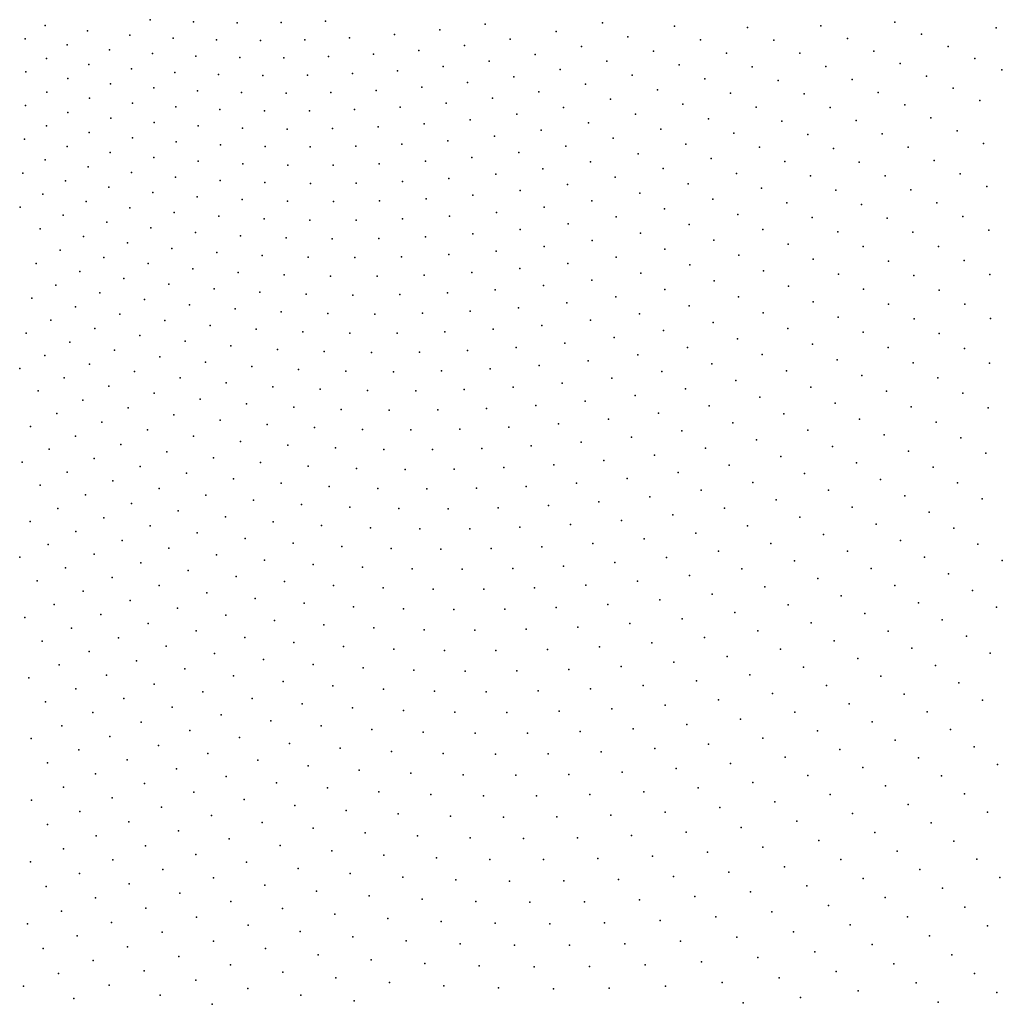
# Model space of a CAD drawing. Header units: metres. Extents: x -51 to 51, y -51 to 51.
# Tile 16 of 46: x 13 to 25, y -25 to -13. Entities that reach past the tile are written whole.
import ezdxf

# ---------------------------------------------------------------- set-up
doc = ezdxf.new("R2010")
doc.units = ezdxf.units.M
for name, color, linetype in [('CLASS_4_MED_VEGETATION', 7, 'CONTINUOUS'), ('CLASS_5_HIGH_VEGETATION', 7, 'CONTINUOUS'), ('CLASS_6_BUILDING', 7, 'CONTINUOUS'), ('CLASS_9_WATER', 7, 'CONTINUOUS')]:
    doc.layers.add(name, color=color, linetype=linetype)

msp = doc.modelspace()

# ---------------------------------------------------------------- linework, layer by layer
at = {"layer": 'CLASS_4_MED_VEGETATION'}
for p in [(14.398033, -12.72299, 182.139999), (13.040602, -12.797349, 172.709991), (14.955819, -12.751597, 186.539993), (12.780318, -12.968991, 172.080002), (13.584544, -12.867077, 177.110001), (14.134944, -12.921464, 181.509995), (14.691422, -12.960303, 185.909988), (13.32223, -13.048605, 176.479996), (13.056044, -13.226563, 175.849991), (13.870869, -13.113001, 180.87999), (14.42586, -13.161968, 185.279999), (13.602731, -13.300992, 180.25), (14.156044, -13.360113, 184.649994), (12.789292, -13.397707, 175.220001), (13.333857, -13.482055, 179.619995), (13.885316, -13.551221, 184.019989), (13.061075, -13.659448, 178.98999), (13.610494, -13.738683, 183.389999), (12.786119, -13.831489, 178.360001), (13.333309, -13.920743, 182.759995), (13.887572, -13.994859, 187.159988), (13.055589, -14.09578, 182.12999), (13.607721, -14.17993, 186.529999), (12.774015, -14.266994, 181.5), (13.323825, -14.361191, 185.899994), (13.039474, -14.535333, 185.269989), (12.751242, -14.705549, 184.639999)]:
    msp.add_point(p, dxfattribs=at)
at = {"layer": 'CLASS_5_HIGH_VEGETATION'}
for p in [(15.519027, -12.764355, 190.940002), (16.087263, -12.76108, 195.339996), (16.660141, -12.741602, 199.73999), (18.726107, -12.779171, 216.709991), (20.240156, -12.762654, 229.279999), (21.172352, -12.808065, 237.449997), (22.112951, -12.823153, 245.619995), (16.970482, -12.95639, 203.509995), (17.553148, -12.912578, 207.909988), (18.137966, -12.854244, 212.309998), (19.048403, -12.975695, 220.479996), (19.643087, -12.877706, 224.87999), (20.569925, -12.946477, 233.049988), (15.253602, -12.983397, 190.309998), (15.821099, -12.990561, 194.709991), (16.393524, -12.981616, 199.110001), (18.456522, -13.056744, 216.080002), (19.969349, -13.067648, 228.649994), (21.505829, -12.985157, 241.220001), (22.453171, -12.987954, 249.389999), (14.98683, -13.195302, 189.679993), (15.553398, -13.21281, 194.080002), (16.125177, -13.214304, 198.479996), (16.701777, -13.199607, 202.87999), (17.282801, -13.168553, 207.279999), (17.867851, -13.120982, 211.679993), (19.371044, -13.171687, 224.25), (20.900017, -13.129755, 236.819992), (21.842829, -13.156363, 244.98999), (18.182913, -13.328867, 215.449997), (18.775429, -13.258717, 219.849991), (20.295942, -13.257048, 232.419998), (21.233681, -13.307304, 240.589996), (22.176971, -13.33227, 248.759995), (14.715614, -13.403721, 189.050003), (15.281064, -13.431611, 193.449997), (15.852008, -13.443591, 197.849991), (16.428059, -13.439476, 202.25), (17.008827, -13.419095, 206.649994), (17.593912, -13.382277, 211.049988), (19.094688, -13.460165, 223.619995), (19.694027, -13.367146, 228.019989), (20.62615, -13.440876, 236.189987), (14.443307, -13.604996, 188.419998), (17.905392, -13.595488, 214.819992), (18.498339, -13.536233, 219.220001), (20.02066, -13.557184, 231.789993), (21.564461, -13.48941, 244.360001), (15.007452, -13.643166, 192.819992), (15.577372, -13.665533, 197.220001), (16.152683, -13.671908, 201.619995), (16.731329, -13.664151, 206.019989), (17.316256, -13.638077, 210.419998), (18.817478, -13.738485, 222.98999), (19.417631, -13.656344, 227.389999), (20.953453, -13.629118, 239.959991), (21.895561, -13.670973, 248.12999), (14.166712, -13.802649, 187.789993), (14.729362, -13.851133, 192.190002), (17.627445, -13.852246, 214.190002), (18.220613, -13.803738, 218.589996), (19.73764, -13.856662, 231.159988), (20.344374, -13.751498, 235.559998), (21.281086, -13.816822, 243.729996), (15.298067, -13.883928, 196.589996), (15.872448, -13.900837, 200.98999), (16.453814, -13.899661, 205.389999), (17.03838, -13.884167, 209.789993), (19.133673, -13.944731, 226.759995), (20.668425, -13.945277, 239.330002), (14.448539, -14.053614, 191.559998), (15.015841, -14.096801, 195.959991), (15.589097, -14.124212, 200.360001), (17.342482, -14.107767, 213.559998), (17.935686, -14.07014, 217.959991), (18.532887, -14.015844, 222.360001), (20.058001, -14.056449, 234.929993), (21.609049, -14.003985, 247.5), (14.166828, -14.248847, 190.929993), (16.167931, -14.135653, 204.759995), (16.753672, -14.128891, 209.159988), (18.845528, -14.227436, 226.12999), (19.45023, -14.150458, 230.529999), (20.992817, -14.138521, 243.099991), (14.732543, -14.302319, 195.330002), (15.304492, -14.340129, 199.729996), (15.882294, -14.362079, 204.12999), (16.465569, -14.367973, 208.529999), (17.053926, -14.35763, 212.929993), (17.646971, -14.330868, 217.330002), (18.244305, -14.287522, 221.729996), (19.767143, -14.355662, 234.299988), (20.378708, -14.255708, 238.699997), (21.317545, -14.331231, 246.869995), (13.88088, -14.440293, 190.300003), (14.444817, -14.504076, 194.699997), (18.553303, -14.504397, 225.5), (19.158535, -14.438514, 229.899994), (20.699764, -14.454439, 242.470001), (13.594302, -14.624503, 189.669998), (15.015264, -14.552321, 199.099991), (15.591845, -14.584819, 203.5), (16.174183, -14.601369, 207.899994), (16.761889, -14.601781, 212.299988), (17.354574, -14.585872, 216.699997), (17.951847, -14.553465, 221.099991), (20.084414, -14.560344, 238.069992), (14.156281, -14.698483, 194.069992), (14.725043, -14.757051, 198.470001), (18.862675, -14.720765, 229.269989), (19.471912, -14.649073, 233.669998), (20.405647, -14.759522, 241.839996), (21.024744, -14.647509, 246.23999), (13.303653, -14.8048, 189.039993), (15.300219, -14.799991, 202.869995), (15.879619, -14.829036, 207.269989), (16.466482, -14.840179, 211.669998), (17.058611, -14.835101, 216.069992), (17.655621, -14.81362, 220.470001), (18.257109, -14.775562, 224.869995), (19.789284, -14.854289, 237.439987), (13.010799, -14.979467, 188.409988), (13.863481, -14.889, 193.440002), (14.430364, -14.957916, 197.839996), (15.003939, -15.011332, 202.23999), (18.566416, -14.992623, 228.639999), (19.176069, -14.931941, 233.039993), (20.723682, -14.96308, 245.610001), (13.568292, -15.073833, 192.809998), (15.585664, -15.047127, 206.639999), (16.171492, -15.068831, 211.039993), (16.762875, -15.074416, 215.440002), (17.359417, -15.063696, 219.839996), (17.960732, -15.036489, 224.23999), (20.103443, -15.06374, 241.209991), (12.7177, -15.14693, 187.779999), (13.272685, -15.251339, 192.179993), (14.133112, -15.153054, 197.209991), (14.704894, -15.216901, 201.610001), (15.285132, -15.263288, 206.009995), (18.262619, -15.263171, 228.009995), (18.872501, -15.213639, 232.409988), (19.486244, -15.147214, 236.809998), (21.042072, -15.166116, 249.37999), (13.835266, -15.340744, 196.580002), (15.869731, -15.295665, 210.409988), (16.460167, -15.312031, 214.809998), (17.056055, -15.312195, 219.209991), (17.657005, -15.295967, 223.610001), (19.796797, -15.361974, 240.580002), (20.417969, -15.272676, 244.979996), (12.973069, -15.42477, 191.550003), (14.405078, -15.414909, 200.979996), (14.981755, -15.473605, 205.37999), (15.564931, -15.516619, 209.779999), (18.564901, -15.489358, 231.779999), (19.17897, -15.434153, 236.179993), (20.732861, -15.481093, 248.75), (13.533214, -15.524374, 195.949997), (14.100861, -15.608877, 200.349991), (16.154228, -15.543736, 214.179993), (16.74926, -15.554758, 218.580002), (17.349646, -15.54949, 222.979996), (17.954992, -15.527748, 227.37999), (20.107721, -15.576226, 244.349991), (13.230831, -15.700579, 195.319992), (14.675645, -15.678044, 204.75), (15.257206, -15.731654, 209.149994), (15.845167, -15.769489, 213.549988), (18.253382, -15.759041, 231.149994), (18.867573, -15.715048, 235.549988), (19.485823, -15.654161, 239.949997), (12.924417, -15.872602, 194.690002), (13.796136, -15.795298, 199.720001), (14.368852, -15.874821, 204.119995), (16.43915, -15.791341, 217.949997), (17.038774, -15.797009, 222.349991), (17.643648, -15.786303, 226.75), (19.793058, -15.873668, 243.720001), (20.41902, -15.789966, 248.119995), (13.487186, -15.977551, 199.089996), (14.946667, -15.940738, 208.519989), (15.533098, -15.989253, 212.919998), (16.125835, -16.0219, 217.319992), (17.938061, -16.022633, 230.519989), (18.55217, -15.989842, 234.919998), (19.170639, -15.940241, 239.319992), (13.176023, -16.153891, 198.459991), (14.057631, -16.067448, 203.48999), (14.637367, -16.140263, 207.889999), (16.724501, -16.038477, 221.720001), (17.328705, -16.038784, 226.119995), (19.478041, -16.160181, 243.089996), (20.104603, -16.087759, 247.48999), (13.744014, -16.254105, 202.860001), (15.222092, -16.19927, 212.289993), (15.813399, -16.242537, 216.690002), (16.410913, -16.269846, 221.089996), (17.014252, -16.280993, 225.48999), (17.623026, -16.275782, 229.889999), (18.236849, -16.254028, 234.289993), (18.85532, -16.215551, 238.689987), (12.864752, -16.322723, 197.830002), (14.321588, -16.33742, 207.259995), (14.904403, -16.407022, 211.659988), (19.781942, -16.384304, 246.860001), (13.430116, -16.43313, 202.229996), (14.003333, -16.528528, 206.62999), (15.494078, -16.46101, 216.059998), (16.09024, -16.499161, 220.459991), (16.692514, -16.521267, 224.860001), (17.300514, -16.527122, 229.259995), (17.913853, -16.516535, 233.659988), (18.532137, -16.489319, 238.059998), (19.154964, -16.445297, 242.459991), (13.112062, -16.607815, 201.599991), (14.584047, -16.608679, 211.029999), (12.793992, -16.774899, 200.970001), (13.682718, -16.713564, 206), (15.171898, -16.673346, 215.429993), (15.766514, -16.722303, 219.830002), (16.367523, -16.755331, 224.229996), (16.974546, -16.772226, 228.62999), (17.5872, -16.772783, 233.029999), (18.205093, -16.756813, 237.429993), (18.827829, -16.724125, 241.830002), (19.455011, -16.674555, 246.229996), (13.359856, -16.892502, 205.369995), (14.261142, -16.804211, 210.399994), (14.846974, -16.879509, 214.799988), (13.935801, -16.993587, 209.769989), (15.43985, -16.93923, 219.199997), (16.039398, -16.983149, 223.599991), (16.645247, -17.011049, 228), (17.257013, -17.022724, 232.399994), (17.87431, -17.017975, 236.799988), (18.496748, -16.996611, 241.199997), (19.12393, -16.958448, 245.599991), (13.036945, -17.063726, 204.73999), (13.612333, -17.173464, 209.139999), (14.519424, -17.07947, 214.169998), (15.110363, -17.14991, 218.569992), (12.709952, -17.23044, 204.110001), (14.193579, -17.269732, 213.539993), (15.708257, -17.204678, 222.970001), (16.312733, -17.243549, 227.369995), (16.923412, -17.266314, 231.769989), (17.539911, -17.27276, 236.169998), (18.161846, -17.262695, 240.569992), (18.78882, -17.235931, 244.970001), (19.420437, -17.192284, 249.369995), (13.282511, -17.350538, 208.509995), (14.782413, -17.350698, 217.940002), (15.378471, -17.416126, 222.339996), (12.950598, -17.521387, 207.87999), (13.861172, -17.457281, 212.909988), (14.447688, -17.548866, 217.309998), (15.981388, -17.465784, 226.73999), (16.590786, -17.499451, 231.139999), (17.206291, -17.51692, 235.539993), (17.827518, -17.517981, 239.939987), (18.454079, -17.502441, 244.339996), (19.085571, -17.470112, 248.73999), (13.526485, -17.638542, 212.279999), (15.041704, -17.625051, 221.709991), (15.642855, -17.6856, 226.110001), (13.189639, -17.813498, 211.649994), (14.110496, -17.740694, 216.679993), (16.250771, -17.730286, 230.509995), (16.86508, -17.758892, 234.909988), (17.485399, -17.771204, 239.309998), (18.111341, -17.767019, 243.709991), (18.742517, -17.746149, 248.110001), (13.770953, -17.926153, 216.049988), (14.702276, -17.827587, 221.080002), (15.301465, -17.898979, 225.479996), (12.85075, -17.982121, 211.019989), (14.360306, -18.023699, 220.449997), (15.907701, -17.954643, 229.87999), (16.520613, -17.99435, 234.279999), (17.13982, -18.017881, 238.679993), (17.764944, -18.025028, 243.080002), (18.395596, -18.015596, 247.479996), (13.429181, -18.105219, 215.419998), (14.957341, -18.105888, 224.849991), (15.561699, -18.172485, 229.25), (13.089756, -18.274675, 214.789993), (14.015914, -18.21336, 219.819992), (14.6106, -18.306297, 224.220001), (16.173012, -18.223255, 233.649994), (16.790907, -18.257971, 238.049988), (17.415007, -18.276423, 242.449997), (18.044928, -18.2784, 246.849991), (12.743917, -18.440977, 214.159988), (13.673711, -18.393211, 219.190002), (15.212883, -18.383778, 228.619995), (15.822401, -18.445568, 233.019989), (13.324879, -18.569986, 218.559998), (14.265882, -18.496691, 223.589996), (16.438782, -18.49143, 237.419998), (17.061655, -18.521152, 241.819992), (17.690639, -18.534515, 246.220001), (13.91432, -18.684093, 222.959991), (14.865917, -18.58486, 227.98999), (15.473457, -18.657473, 232.389999), (12.973984, -18.740242, 217.929993), (14.511894, -18.783043, 227.360001), (16.08814, -18.714294, 236.789993), (16.709595, -18.755098, 241.189987), (17.337444, -18.779661, 245.589996), (17.971304, -18.787769, 249.98999), (13.560505, -18.864916, 222.330002), (15.117249, -18.866579, 231.759995), (15.730022, -18.934464, 236.159988), (13.20456, -19.039133, 221.699997), (14.155427, -18.974585, 226.729996), (14.758398, -19.068993, 231.12999), (16.349848, -18.986462, 240.559998), (16.976353, -19.022341, 244.959991), (17.609161, -19.041889, 249.360001), (12.846605, -19.206724, 221.069992), (13.796636, -19.15946, 226.099991), (15.369063, -19.147892, 235.529999), (15.987061, -19.211039, 239.929993), (13.435647, -19.337648, 225.470001), (14.397031, -19.264685, 230.5), (16.61202, -19.2582, 244.330002), (17.243572, -19.28915, 248.729996), (14.033272, -19.453625, 229.869995), (15.005391, -19.354546, 234.899994), (15.62136, -19.428795, 239.299988), (13.077344, -19.505932, 224.839996), (14.639132, -19.554392, 234.269989), (16.244574, -19.487194, 243.699997), (16.874664, -19.529514, 248.099991), (12.712367, -19.670767, 224.209991), (13.672038, -19.632452, 229.23999), (15.252873, -19.639692, 238.669998), (15.874141, -19.709286, 243.069992), (13.303911, -19.807911, 228.610001), (14.275229, -19.743917, 233.639999), (14.886573, -19.840071, 238.039993), (16.502563, -19.762932, 247.470001), (12.933765, -19.976551, 227.979996), (13.904217, -19.930162, 233.009995), (15.505712, -19.920656, 242.439987), (14.512943, -20.037256, 237.409988), (16.132282, -19.985432, 246.839996), (13.530994, -20.109522, 232.37999), (14.136908, -20.227495, 236.779999), (15.129737, -20.128933, 241.809998), (15.75424, -20.204941, 246.209991), (13.155685, -20.281979, 231.75), (14.751159, -20.330208, 241.179993), (12.778418, -20.44751, 231.119995), (13.758594, -20.410767, 236.149994), (15.373396, -20.417397, 245.580002), (13.378128, -20.587048, 235.519989), (14.370106, -20.524452, 240.549988), (16.003258, -20.488821, 249.979996), (13.986706, -20.711643, 239.919998), (14.989875, -20.62277, 244.949997), (15.617549, -20.705469, 249.349991), (13.000706, -20.753139, 234.889999), (14.603811, -20.821032, 244.319992), (13.60619, -20.888433, 239.289993), (15.229094, -20.914949, 248.720001), (13.218531, -21.061541, 238.659988), (14.220465, -21.00868, 243.689987), (14.843182, -21.113609, 248.089996), (12.828911, -21.227528, 238.029999), (13.829749, -21.192728, 243.059998), (13.436881, -21.369591, 242.429993), (14.449679, -21.308762, 247.459991), (14.053827, -21.49666, 246.830002), (13.041988, -21.539242, 241.799988), (13.655757, -21.677286, 246.199997), (13.255602, -21.850615, 245.569992), (12.858868, -22.013489, 244.939987), (13.87516, -21.984631, 249.970001), (13.475155, -22.158354, 249.339996), (13.067766, -22.328058, 248.709991)]:
    msp.add_point(p, dxfattribs=at)
at = {"layer": 'CLASS_6_BUILDING'}
for p in [(23.064274, -12.801991, 253.789993), (24.019239, -12.755339, 261.959991), (25.327114, -12.826905, 273.899994), (23.404791, -12.965313, 257.559998), (24.363047, -12.911714, 265.72998), (24.707134, -13.06752, 269.5), (22.790558, -13.157598, 253.159988), (23.7456, -13.128073, 261.329987), (25.0515, -13.222758, 273.269989), (23.128246, -13.326685, 256.929993), (24.086697, -13.29027, 265.100006), (24.428082, -13.451902, 268.869995), (25.39941, -13.371225, 277.040009), (22.511423, -13.507623, 252.529999), (23.466234, -13.495214, 260.699982), (24.773079, -13.606923, 272.639984), (22.846186, -13.682427, 256.299988), (23.804522, -13.663184, 264.470001), (22.22698, -13.851986, 251.899994), (23.181257, -13.856677, 260.070007), (24.146482, -13.824703, 268.23999), (25.11508, -13.767344, 276.410004), (24.485407, -13.991474, 272.009979), (22.558718, -14.032454, 255.669998), (23.52006, -14.024631, 263.839996), (21.93734, -14.190607, 251.269989), (22.894245, -14.206785, 259.440002), (23.855791, -14.197692, 267.609985), (24.824627, -14.157685, 275.779999), (22.26947, -14.371251, 255.039993), (24.191824, -14.3702, 271.380005), (25.164145, -14.323338, 279.549988), (23.226664, -14.386077, 263.209991), (21.64616, -14.518122, 250.639999), (22.598461, -14.556708, 258.809998), (23.559401, -14.564819, 266.97998), (24.528168, -14.542154, 275.149994), (21.971615, -14.709682, 254.409988), (22.927782, -14.741624, 262.579987), (23.89245, -14.743014, 270.75), (24.864817, -14.713553, 278.919983), (21.346546, -14.845102, 250.009995), (25.205402, -14.878242, 282.690002), (22.297403, -14.900706, 258.179993), (23.257427, -14.925999, 266.350006), (24.225819, -14.92066, 274.519989), (21.668692, -15.042166, 253.779999), (22.623528, -15.091193, 261.949982), (23.587397, -15.109826, 270.119995), (24.563185, -15.091759, 278.290009), (21.991182, -15.238699, 257.549988), (24.897226, -15.268225, 282.059998), (21.360819, -15.368627, 253.149994), (22.949987, -15.281142, 265.720001), (23.921427, -15.287274, 273.889984), (22.31402, -15.434702, 261.320007), (23.28056, -15.464871, 269.48999), (24.25209, -15.469935, 277.660004), (25.231577, -15.44414, 285.829987), (21.67992, -15.570614, 256.919983), (22.641014, -15.624645, 265.089996), (21.048113, -15.688992, 252.519989), (22.003225, -15.766705, 260.690002), (23.607735, -15.653666, 273.259979), (24.58308, -15.652054, 281.429993), (21.367613, -15.891157, 256.290009), (22.964588, -15.819507, 268.859985), (23.935242, -15.841921, 277.029999), (24.914389, -15.833625, 285.199982), (20.734598, -15.998132, 251.889999), (22.323082, -15.967561, 264.459991), (23.288502, -16.013834, 272.630005), (24.263083, -16.029638, 280.799988), (25.246021, -16.014654, 288.970001), (21.683641, -16.09794, 260.059998), (21.046694, -16.210772, 255.659988), (22.643291, -16.167892, 268.22998), (23.612761, -16.20763, 276.399994), (24.591253, -16.216816, 284.570007), (20.412657, -16.306177, 251.259995), (22.000036, -16.304207, 263.829987), (22.963852, -16.367699, 272), (23.937359, -16.40089, 280.169983), (24.923761, -16.397369, 288.339996), (20.721088, -16.524092, 255.029999), (21.359159, -16.422897, 259.429993), (22.31679, -16.509953, 267.600006), (20.086235, -16.607927, 250.62999), (21.671999, -16.63451, 263.199982), (23.284765, -16.566977, 275.769989), (24.266348, -16.587696, 283.940002), (25.252642, -16.583385, 292.109985), (21.029902, -16.741497, 258.799988), (22.633904, -16.715178, 271.369995), (23.610119, -16.759966, 279.540009), (24.591675, -16.779812, 287.709991), (19.755455, -16.903316, 250), (20.390913, -16.831051, 254.399994), (21.985205, -16.84561, 266.970001), (22.955511, -16.914278, 275.139984), (21.339094, -16.958399, 262.570007), (22.302946, -17.050751, 270.73999), (23.93178, -16.958109, 283.309998), (24.917341, -16.971392, 291.47998), (20.056293, -17.131588, 253.769989), (20.695984, -17.053675, 258.169983), (21.652855, -17.169504, 266.339996), (23.273394, -17.118383, 278.910004), (24.253792, -17.155727, 287.079987), (25.243345, -17.162437, 295.25), (21.005657, -17.270672, 261.940002), (22.616945, -17.260746, 274.509979), (19.721605, -17.42082, 253.139999), (20.361769, -17.354393, 257.540009), (21.962856, -17.385313, 270.109985), (23.591637, -17.321968, 282.679993), (24.576149, -17.352816, 290.850006), (21.311554, -17.49222, 265.709991), (22.931309, -17.470224, 278.279999), (23.910236, -17.525028, 286.449982), (24.898855, -17.549374, 294.619995), (20.01898, -17.653612, 256.910004), (20.663458, -17.581602, 261.309998), (22.273233, -17.600615, 273.880005), (23.246042, -17.679188, 282.049988), (19.378532, -17.708405, 252.509995), (20.965542, -17.808319, 265.079987), (21.61784, -17.713266, 269.47998), (24.229195, -17.727568, 290.220001), (25.22624, -17.739244, 298.389984), (20.316759, -17.885916, 260.679993), (21.924509, -17.933809, 273.25), (22.58399, -17.815405, 277.649994), (23.56114, -17.887634, 285.820007), (24.552887, -17.92359, 293.98999), (19.031382, -17.989386, 251.87999), (19.671904, -17.946217, 256.279999), (21.268021, -18.03454, 268.850006), (22.895123, -18.029688, 281.419983), (19.965687, -18.183548, 260.049988), (20.614944, -18.117733, 264.449982), (22.231565, -18.153852, 277.019989), (23.881023, -18.089735, 289.589996), (24.872606, -18.125002, 297.759979), (18.680277, -18.263706, 251.25), (19.320663, -18.232149, 255.649994), (21.570894, -18.260263, 272.619995), (23.211081, -18.237795, 285.190002), (24.196905, -18.29707, 293.359985), (20.259884, -18.420399, 263.820007), (20.913528, -18.34906, 268.220001), (22.543491, -18.367889, 280.790009), (25.19268, -18.325891, 301.529999), (18.325348, -18.531311, 250.619995), (18.965387, -18.511351, 255.019989), (19.610369, -18.474438, 259.419983), (21.217054, -18.574722, 271.98999), (21.878675, -18.480152, 276.389984), (23.523016, -18.450981, 288.959991), (24.513149, -18.503889, 297.130005), (20.559046, -18.651751, 267.589996), (22.182388, -18.704809, 280.160004), (22.851368, -18.586851, 284.559998), (23.835323, -18.663654, 292.72998), (18.61079, -18.779224, 254.389999), (19.255508, -18.75383, 258.790009), (19.905062, -18.711397, 263.190002), (21.516502, -18.805, 275.759979), (23.15963, -18.805307, 288.329987), (24.82976, -18.71019, 300.899994), (20.195663, -18.952667, 266.959991), (20.854122, -18.887568, 271.359985), (22.486498, -18.928972, 283.929993), (24.148005, -18.875818, 296.5), (25.146734, -18.91597, 304.669983), (18.247889, -19.044895, 253.759995), (18.892147, -19.031151, 258.160004), (19.541536, -19.000471, 262.559998), (21.816349, -19.034786, 279.529999), (23.468273, -19.023258, 292.100006), (20.486687, -19.193464, 270.72998), (21.149609, -19.1229, 275.130005), (22.790997, -19.152636, 287.699982), (24.461058, -19.087471, 300.269989), (17.881334, -19.303677, 253.12999), (18.52492, -19.301567, 257.529999), (19.173937, -19.282619, 261.929993), (19.827993, -19.246647, 266.329987), (22.116602, -19.264086, 283.299988), (23.777298, -19.240705, 295.869995), (24.779194, -19.292561, 304.039978), (20.778126, -19.433786, 274.5), (21.445505, -19.357752, 278.899994), (23.095886, -19.375801, 291.470001), (24.091454, -19.451765, 299.639984), (17.511253, -19.555527, 252.5), (18.153955, -19.56502, 256.899994), (18.802391, -19.557787, 261.299988), (19.456165, -19.533628, 265.699982), (20.114878, -19.492357, 270.100006), (21.741812, -19.592119, 282.669983), (22.41725, -19.492891, 287.070007), (23.405954, -19.592756, 295.23999), (25.093042, -19.503109, 307.809998), (21.069983, -19.673632, 278.269989), (22.723112, -19.71566, 290.839996), (24.401297, -19.668125, 303.410004), (25.407261, -19.713144, 311.579987), (17.137772, -19.800398, 251.869995), (17.77939, -19.821465, 256.269989), (18.427031, -19.825918, 260.669983), (19.080307, -19.813557, 265.070007), (19.738825, -19.784176, 269.470001), (20.402185, -19.737595, 273.869995), (22.043362, -19.82062, 286.440002), (23.711678, -19.81485, 299.009979), (20.694799, -19.977316, 277.639984), (21.367119, -19.907785, 282.040009), (23.024618, -19.943411, 294.609985), (24.711517, -19.883978, 307.179993), (16.765917, -20.034155, 251.23999), (17.406248, -20.066607, 255.639999), (18.052891, -20.082561, 260.040009), (18.70546, -20.081808, 264.440002), (19.363565, -20.064144, 268.839996), (20.026812, -20.029375, 273.23999), (22.340542, -20.053946, 290.209991), (24.017792, -20.036444, 302.779999), (25.022116, -20.099325, 310.949982), (20.983019, -20.221544, 281.410004), (21.65987, -20.146606, 285.809998), (23.326519, -20.170668, 298.380005), (16.386093, -20.265038, 250.610001), (17.024923, -20.308989, 255.009995), (17.670357, -20.336571, 259.410004), (18.322008, -20.347561, 263.809998), (18.979498, -20.341751, 268.209991), (19.642429, -20.318939, 272.609985), (20.310404, -20.278931, 277.009979), (22.638124, -20.286787, 293.97998), (24.324293, -20.257538, 306.549988), (21.271664, -20.465307, 285.179993), (21.953035, -20.384951, 289.579987), (23.628819, -20.397434, 302.149994), (24.631186, -20.478132, 310.320007), (16.640385, -20.544235, 254.37999), (17.284399, -20.583405, 258.779999), (17.934927, -20.606104, 263.179993), (18.591585, -20.612123, 267.579987), (19.253986, -20.601246, 271.97998), (19.92173, -20.573277, 276.380005), (20.594425, -20.528025, 280.779999), (22.936117, -20.519142, 297.75), (21.56073, -20.708597, 288.949982), (22.246614, -20.622814, 293.350006), (23.931515, -20.623703, 305.919983), (16.252764, -20.772299, 253.75), (16.895155, -20.823015, 258.149994), (17.544348, -20.857395, 262.549988), (19.528921, -20.860296, 275.75), (20.201475, -20.827162, 280.149994), (20.87888, -20.776657, 284.549988), (22.540609, -20.860201, 297.119995), (23.234516, -20.751015, 301.519989), (24.239697, -20.843565, 309.690002), (15.862196, -20.993145, 253.119995), (18.199965, -20.87521, 266.949982), (18.861618, -20.876247, 271.350006), (21.850222, -20.951418, 292.720001), (23.538439, -20.97665, 305.289978), (16.502756, -21.05537, 257.519989), (17.150406, -21.101385, 261.919983), (19.804304, -21.118898, 279.519989), (20.481659, -21.080593, 283.919983), (21.163767, -21.024824, 288.320007), (22.840166, -21.091532, 300.889984), (15.473989, -21.202963, 252.48999), (17.804771, -21.130966, 266.320007), (18.465466, -21.143883, 270.720001), (19.132109, -21.139929, 275.119995), (22.145309, -21.188362, 296.48999), (23.837702, -21.207474, 309.059998), (16.112534, -21.276491, 256.889984), (16.758446, -21.333944, 261.290009), (17.411356, -21.375093, 265.690002), (20.085356, -21.372149, 283.290009), (20.76749, -21.328497, 287.690002), (21.454279, -21.267292, 292.089996), (23.135048, -21.327888, 304.660004), (15.077974, -21.409374, 251.860001), (15.71428, -21.494308, 256.259979), (18.070887, -21.3997, 270.089996), (18.736658, -21.407553, 274.48999), (19.408279, -21.398438, 278.889984), (22.435701, -21.430166, 300.259979), (14.679409, -21.608475, 251.229996), (16.358238, -21.563314, 260.660004), (17.00948, -21.616144, 265.059998), (20.3617, -21.629787, 287.059998), (21.048616, -21.580946, 291.459991), (21.740088, -21.514463, 295.859985), (23.430342, -21.563763, 308.429993), (15.313276, -21.704762, 255.62999), (17.667631, -21.652571, 269.459991), (18.332317, -21.672361, 273.859985), (19.003153, -21.675299, 278.259979), (19.679743, -21.661175, 282.660004), (22.726519, -21.671499, 304.029999), (14.278426, -21.800234, 250.599991), (15.955071, -21.785265, 260.029999), (16.604435, -21.849737, 264.429993), (21.330175, -21.832937, 295.22998), (22.026325, -21.761168, 299.630005), (23.726046, -21.799158, 312.199982), (14.909652, -21.907816, 255), (15.549081, -21.999765, 259.399994), (17.260998, -21.897938, 268.829987), (17.924387, -21.929634, 273.22998), (18.594217, -21.944595, 277.630005), (19.270107, -21.942612, 282.029999), (19.951664, -21.923473, 286.429993), (20.638489, -21.886978, 290.829987), (22.312992, -22.007408, 303.399994), (23.017756, -21.912357, 307.799988), (14.503542, -22.103445, 254.369995), (16.196362, -22.075832, 263.799988), (16.851124, -22.135763, 268.199982), (21.612177, -22.084473, 299), (15.140406, -22.206785, 258.769989), (17.513004, -22.179325, 272.600006), (18.181618, -22.206278, 277), (18.856588, -22.216408, 281.399994), (19.537525, -22.209492, 285.799988), (20.224035, -22.185329, 290.199982), (20.915722, -22.143719, 294.600006), (22.60009, -22.253181, 307.169983), (23.309412, -22.152744, 311.570007), (14.100529, -22.288179, 253.73999), (15.785395, -22.294392, 263.169983), (16.43815, -22.366009, 267.570007), (21.894615, -22.335548, 302.769989), (13.689904, -22.468985, 253.110001), (14.73465, -22.402695, 258.139984), (15.377167, -22.501629, 262.540009), (17.098305, -22.421391, 271.970001), (17.765491, -22.4603, 276.369995), (18.439327, -22.48251, 280.769989), (19.119427, -22.487793, 285.169983), (19.805405, -22.475939, 289.570007), (20.496862, -22.446743, 293.970001), (21.193403, -22.400007, 298.369995), (22.893106, -22.492901, 310.940002), (13.277203, -22.642294, 252.479996), (14.321056, -22.594765, 257.509979), (16.027727, -22.584723, 266.940002), (22.183001, -22.58075, 306.539978), (14.960879, -22.705124, 261.910004), (16.685968, -22.651722, 271.339996), (17.351522, -22.702385, 275.73999), (18.024015, -22.736473, 280.139984), (18.703066, -22.753757, 284.540009), (19.388292, -22.754021, 288.940002), (20.079298, -22.737051, 293.339996), (20.775688, -22.702642, 297.73999), (21.477057, -22.650604, 302.139984), (12.862558, -22.808088, 251.849991), (13.905188, -22.77927, 256.880005), (14.54211, -22.900993, 261.279999), (15.609018, -22.799797, 266.309998), (16.265121, -22.878525, 270.709991), (22.466372, -22.830837, 310.309998), (13.487176, -22.956194, 256.25), (15.187625, -23.007189, 265.679993), (16.928823, -22.941059, 275.109985), (17.599754, -22.987152, 279.509979), (18.277538, -23.016571, 283.910004), (18.961794, -23.029091, 288.309998), (19.652134, -23.02449, 292.709991), (20.348164, -23.002563, 297.109985), (21.049482, -22.963106, 301.509979), (21.755688, -22.905924, 305.910004), (13.067162, -23.125509, 255.619995), (14.120998, -23.089211, 260.649994), (15.841382, -23.097593, 270.079987), (13.697686, -23.269754, 260.019989), (14.763685, -23.206867, 265.049988), (16.503021, -23.171946, 274.47998), (17.172176, -23.230001, 278.880005), (17.848476, -23.271517, 283.279999), (20.617487, -23.267639, 300.880005), (21.323729, -23.223124, 305.279999), (22.034765, -23.160793, 309.679993), (14.337341, -23.398806, 264.419983), (15.41489, -23.308889, 269.449982), (16.074257, -23.395012, 273.850006), (18.531546, -23.296261, 287.679993), (19.220999, -23.304005, 292.079987), (19.916443, -23.294533, 296.47998), (13.27803, -23.439362, 259.389984), (14.985785, -23.512384, 268.820007), (16.741423, -23.464983, 278.25), (17.416025, -23.518555, 282.649994), (20.887272, -23.532282, 304.649994), (21.598429, -23.482697, 309.049988), (12.850767, -23.604601, 258.759979), (13.914488, -23.579584, 263.790009), (15.642671, -23.610222, 273.220001), (18.097689, -23.555481, 287.049988), (18.786034, -23.575537, 291.449982), (19.480675, -23.578499, 295.850006), (20.181219, -23.564148, 300.25), (13.483795, -23.756077, 263.160004), (14.56, -23.704498, 268.190002), (16.307638, -23.692059, 277.619995), (16.98033, -23.757637, 282.019989), (14.126143, -23.892418, 267.559998), (15.214223, -23.813831, 272.589996), (15.876806, -23.907314, 276.98999), (17.660372, -23.806713, 286.419983), (18.347391, -23.839045, 290.820007), (19.041004, -23.854406, 295.220001), (19.740826, -23.852573, 299.619995), (20.446463, -23.833336, 304.019989), (21.157515, -23.796482, 308.419983), (13.051116, -23.924767, 262.529999), (14.777475, -24.013344, 271.959991), (16.54739, -23.984688, 281.389984), (17.225611, -24.045698, 285.790009), (13.6901, -24.072462, 266.929993), (15.437443, -24.118582, 276.359985), (17.911097, -24.090103, 290.190002), (18.60347, -24.117662, 294.589996), (19.302349, -24.128151, 298.98999), (20.007341, -24.121346, 303.389984), (20.718054, -24.097036, 307.789978), (21.434088, -24.055019, 312.190002), (13.25201, -24.244612, 266.299988), (14.338336, -24.204916, 271.329987), (16.105694, -24.207861, 280.759979), (16.781866, -24.280926, 285.160004), (12.812016, -24.408846, 265.669983), (13.896946, -24.388521, 270.699982), (14.99548, -24.321842, 275.72998), (15.661184, -24.42297, 280.130005), (17.465593, -24.337524, 289.559998), (18.156504, -24.377413, 293.959991), (18.854218, -24.40036, 298.359985), (19.558348, -24.406132, 302.759979), (20.268509, -24.394514, 307.160004), (20.984295, -24.365299, 311.559998), (14.551062, -24.517073, 275.100006), (16.335096, -24.508038, 284.529999), (13.45345, -24.564137, 270.070007), (15.214012, -24.62999, 279.5), (17.01685, -24.576786, 288.929993), (17.706078, -24.628963, 293.329987), (18.402405, -24.664328, 297.72998), (19.105452, -24.68265, 302.130005), (19.814829, -24.683699, 306.529999), (20.530146, -24.667265, 310.929993), (13.01403, -24.728571, 269.440002), (14.104331, -24.704245, 274.470001), (15.885449, -24.727003, 283.899994), (16.565014, -24.807848, 288.299988), (13.66151, -24.880005, 273.839996), (14.76432, -24.828888, 278.869995), (15.433072, -24.937788, 283.269989), (17.25234, -24.872267, 292.699982), (17.947063, -24.920013, 297.100006), (13.210637, -25.051111, 273.209991), (14.318365, -25.016146, 278.23999), (16.110235, -25.030676, 287.669983), (18.648802, -24.950848, 301.5), (19.357174, -24.964537, 305.899994), (20.071787, -24.960854, 310.299988), (14.984251, -25.136705, 282.639984), (16.795444, -25.107288, 292.070007), (17.488342, -25.167372, 296.470001), (12.757885, -25.214104, 272.579987), (13.86412, -25.198837, 277.609985), (15.658822, -25.241413, 287.040009), (18.188551, -25.210678, 300.869995), (18.895693, -25.236971, 305.269989), (19.609381, -25.246016, 309.669983), (13.407794, -25.373339, 276.97998), (14.526907, -25.331156, 282.009979), (15.198653, -25.447786, 286.410004), (16.341724, -25.33, 291.440002), (17.032597, -25.402201, 295.839996)]:
    msp.add_point(p, dxfattribs=at)
at = {"layer": 'CLASS_9_WATER'}
for p in [(25.333094, -20.314163, 314.720001), (24.943516, -20.692139, 314.089996), (25.251232, -20.911654, 317.859985), (24.543238, -21.068773, 313.459991), (24.847176, -21.293488, 317.22998), (24.137367, -21.437807, 312.829987), (25.15151, -21.517706, 321), (24.437441, -21.667656, 316.600006), (24.737913, -21.897013, 320.369995), (24.02216, -22.034071, 315.970001), (25.044188, -22.119768, 324.139984), (24.324123, -22.262562, 319.73999), (23.606956, -22.386894, 315.339996), (25.34552, -22.348072, 327.910004), (24.621119, -22.496439, 323.509979), (23.899511, -22.626257, 319.109985), (23.181118, -22.737671, 314.709991), (24.918522, -22.729834, 327.279999), (24.19248, -22.865147, 322.880005), (23.469555, -22.981972, 318.47998), (25.216337, -22.962744, 331.049988), (22.750177, -23.080465, 314.079987), (24.48587, -23.103559, 326.649994), (23.758423, -23.225807, 322.25), (23.034422, -23.329638, 317.850006), (24.779676, -23.341496, 330.419983), (22.314281, -23.415209, 313.449982), (24.047714, -23.46917, 326.019989), (23.319094, -23.578342, 321.619995), (25.079659, -23.572834, 334.190002), (21.873577, -23.741825, 312.820007), (22.594242, -23.66917, 317.220001), (24.343216, -23.706121, 329.789978), (22.880484, -23.917095, 320.98999), (23.610018, -23.820824, 325.389984), (25.374353, -23.809744, 337.959991), (22.155037, -23.995102, 316.589996), (24.633419, -23.948479, 333.559998), (23.16139, -24.17008, 324.759979), (23.895618, -24.068537, 329.160004), (22.431147, -24.253271, 320.359985), (24.92404, -24.190361, 337.329987), (21.705311, -24.318279, 315.959991), (23.442734, -24.422611, 328.529999), (24.181654, -24.315788, 332.929993), (22.707706, -24.510992, 324.130005), (25.215086, -24.431774, 341.100006), (21.250999, -24.633131, 315.329987), (21.976988, -24.581102, 319.72998), (23.724522, -24.674688, 332.299988), (24.468121, -24.562578, 336.699982), (22.984715, -24.768267, 327.899994), (24.755016, -24.808899, 340.470001), (20.792253, -24.939589, 314.699982), (21.518171, -24.900536, 319.100006), (22.249126, -24.843491, 323.5), (24.006746, -24.926306, 336.070007), (23.262171, -25.025093, 331.669983), (25.048456, -25.048643, 344.23999), (21.785801, -25.167507, 322.869995), (22.521717, -25.105436, 327.269989), (24.295555, -25.171537, 339.839996), (20.329227, -25.237597, 314.070007), (21.054834, -25.211491, 318.470001), (23.546247, -25.275728, 335.440002), (25.336279, -25.29397, 348.009979), (22.060104, -25.428659, 326.639984), (22.800955, -25.361374, 331.039978), (24.578718, -25.422174, 343.609985)]:
    msp.add_point(p, dxfattribs=at)

doc.saveas('drawing.dxf')
